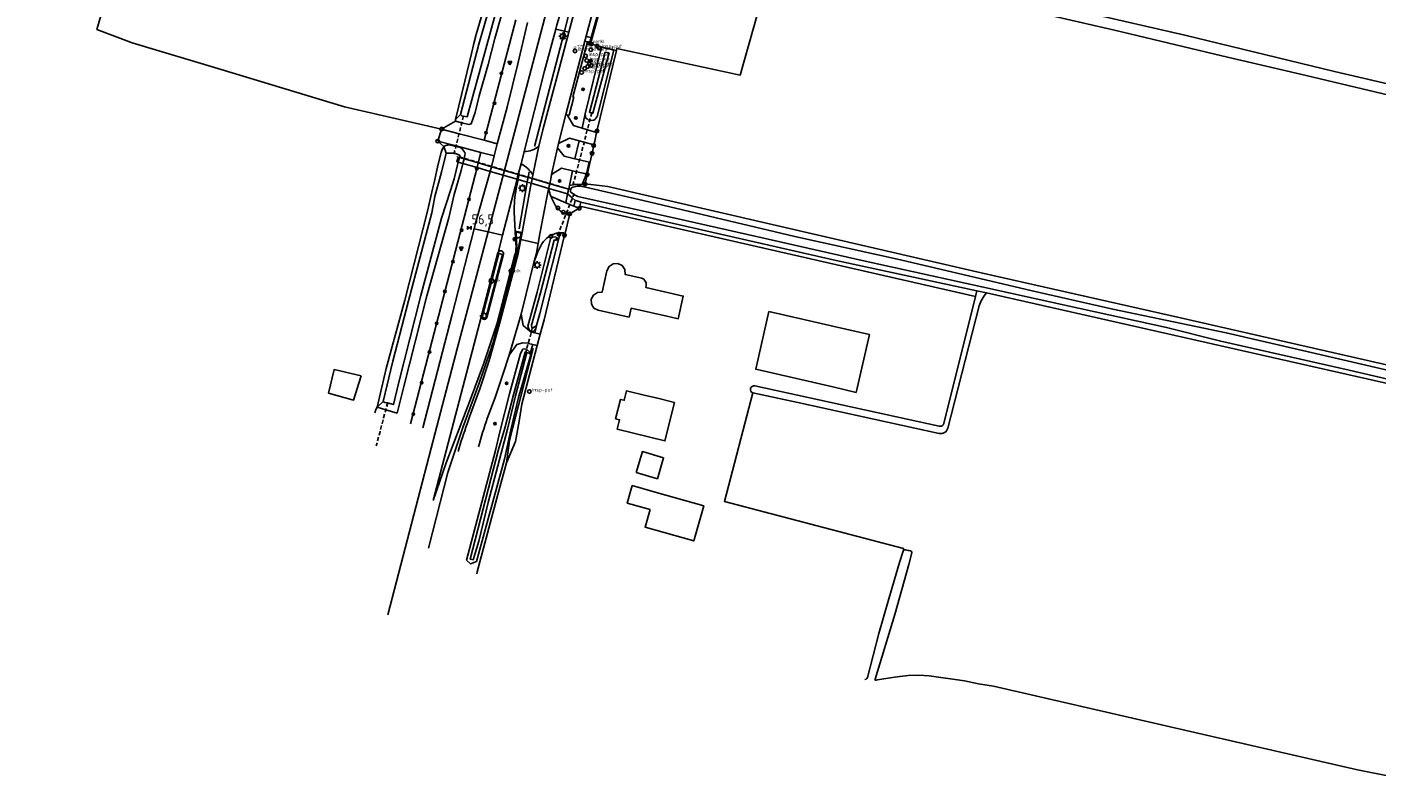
# Model space of a CAD drawing. Header units: metres. Extents: x 155581 to 157790, y 453982 to 460043.
# Tile 1 of 79: x 156520 to 156862, y 453986 to 454177. Entities that reach past the tile are written whole.
import ezdxf

# ---------------------------------------------------------------- set-up
doc = ezdxf.new("R2010")
doc.units = ezdxf.units.M
doc.header["$LTSCALE"] = 4
doc.linetypes.add('STIPPELFIJN', pattern=[0.375, 0.25, -0.125])
doc.layers.get('0').update_dxf_attribs({"linetype": 'CONTINUOUS'})
for name, color, linetype in [('G_BTD', 3, 'CONTINUOUS'), ('G_KWDUPM1', 11, 'ByLayer'), ('G_OTD', 32, 'CONTINUOUS'), ('G_OWG', 6, 'CONTINUOUS'), ('G_OWT', 6, 'CONTINUOUS'), ('G_PND', 1, 'CONTINUOUS'), ('G_WGD', 7, 'CONTINUOUS'), ('G_WGI', 1, 'CONTINUOUS'), ('G_WTD', 5, 'CONTINUOUS'), ('LKWDUP', 5, 'CONTINUOUS'), ('LSHD', 3, 'CONTINUOUS'), ('LVGO', 3, 'CONTINUOUS'), ('PPALHM', 10, 'CONTINUOUS'), ('PVGO', 102, 'CONTINUOUS')]:
    doc.layers.add(name, color=color, linetype=linetype)
for name, color, linetype, true_color in [('PBRD', 7, 'CONTINUOUS', 0xbd2877), ('PPAL', 7, 'CONTINUOUS', 0xbd2877), ('PPUT', 7, 'CONTINUOUS', 0xbd2877)]:
    doc.layers.add(name, color=color, linetype=linetype, true_color=true_color)
doc.styles.add('ISO', font='ISO')
doc.styles.get("Standard").update_dxf_attribs({"font": 'ISO'})
doc.linetypes.add('HAAG', pattern='A,0.25,-0.25,[151,BLOK.SHX,S=0.25,R=0,X=0,Y=0],-0.25,0.25', length=1)

# ---------------------------------------------------------------- blocks, each defined once
blk = doc.blocks.new('boom')
at = {"color": 0}
for radius in [0.315, 0.225, 0.135]:
    blk.add_circle((0, 0), radius, dxfattribs=at)
blk = doc.blocks.new('klok')
at = {"color": 0}
blk.add_circle((0, 0), 0.45, dxfattribs=at)
at = {"style": 'ISO'}
blk.add_attdef('KLOK', (0.7, 0), '', height=0.9, dxfattribs=at)
blk = doc.blocks.new('verkeersteller')
at = {"color": 0}
blk.add_circle((0, 0), 0.45, dxfattribs=at)
blk = doc.blocks.new('waterleidingput')
at = {"linetype": 'ByBlock', "lineweight": -2}
h = blk.add_hatch(color=0, dxfattribs=at)
h.dxf.hatch_style = 1
edge = h.paths.add_edge_path()
edge.add_spline(control_points=[(0.44, 0), (0.44, 0.04), (0.43, 0.09), (0.36, 0.2), (0.28, 0.26), (0.09, 0.32), (-0.02, 0.33), (-0.22, 0.29), (-0.31, 0.24), (-0.42, 0.12), (-0.44, 0.06), (-0.44, -0.06), (-0.42, -0.12), (-0.33, -0.22), (-0.28, -0.26), (-0.1, -0.33), (0.04, -0.33), (0.27, -0.27), (0.37, -0.2), (0.43, -0.08), (0.44, -0.04), (0.44, 0)], knot_values=[0, 0, 0, 0, 0.380029, 0.380029, 1.118666, 1.118666, 1.857303, 1.857303, 2.59594, 2.59594, 3.13294, 3.13294, 3.66994, 3.66994, 4.20694, 4.20694, 5.079565, 5.079565, 5.952189, 5.952189, 6.283185, 6.283185, 6.283185, 6.283185], degree=3, periodic=0)
edge = h.paths.add_edge_path(flags=16)
edge.add_ellipse((0, 0), major_axis=(0.392, 0), ratio=0.689655, start_angle=0, end_angle=360)
h = blk.add_hatch(color=0, dxfattribs=at)
h.dxf.hatch_style = 1
h.paths.add_polyline_path([(-0.05, -0.09, -0.141608), (-0.09, -0.05), (-0.1, -0.09), (-0.17, 0.17), (-0.22, 0.17), (-0.13, -0.17), (-0.08, -0.17)])
at = {"linetype": 'ByBlock', "lineweight": -2, "true_color": 0x104b6e}
h = blk.add_hatch(color=156, dxfattribs=at)
h.dxf.hatch_style = 1
h.paths.add_polyline_path([(0.1, 0, 1), (-0.1, 0, 1)])
at = {"linetype": 'ByBlock', "lineweight": -2}
h = blk.add_hatch(color=0, dxfattribs=at)
h.dxf.hatch_style = 1
h.paths.add_polyline_path([(0.02, 0.17), (-0.03, 0.17), (-0.05, 0.09, -0.269854), (0.05, 0.09)])
h = blk.add_hatch(color=0, dxfattribs=at)
h.dxf.hatch_style = 1
h.paths.add_polyline_path([(0.23, 0.17), (0.17, 0.17), (0.1, -0.09), (0.09, -0.05, -0.141608), (0.05, -0.09), (0.07, -0.17), (0.12, -0.17)])
at = {"color": 0, "linetype": 'ByBlock', "lineweight": -2}
blk.add_attdef('WATERLEIDINGPUT', (0.5, 0.35), '', height=0.5, dxfattribs=at)
blk = doc.blocks.new('brandkraan')
at = {"color": 0}
blk.add_circle((0, 0), 0.45, dxfattribs=at)
at = {"color": 0, "style": 'ISO'}
blk.add_attdef('BRANDKRAAN', (0.7, 0), '', height=0.9, dxfattribs=at)
blk = doc.blocks.new('verklikker')
at = {"color": 0}
blk.add_circle((0, 0), 0.45, dxfattribs=at)
at = {"color": 0, "style": 'ISO'}
blk.add_attdef('VERKLIKKER', (0.7, 0), '', height=0.9, dxfattribs=at)
blk = doc.blocks.new('lichtmast')
at = {"color": 0}
for p, q in [((-0.6, 0), (-1, 0)), ((-0.71, 0.71), (-0.42, 0.42)), ((0, 0.6), (0, 1)), ((0.42, 0.42), (0.71, 0.71)), ((0.6, 0), (1, 0)), ((-0.42, -0.42), (-0.71, -0.71)), ((0, -0.6), (0, -1)), ((0.42, -0.42), (0.71, -0.71))]:
    blk.add_line(p, q, dxfattribs=at)
blk.add_circle((0, 0), 0.6, dxfattribs=at)
blk = doc.blocks.new('aanduidingsbord')
at = {"color": 0}
for p, q in [((-0.81, -0.33), (0, 0)), ((-1.45, -0.5), (-1.01, -0.5))]:
    blk.add_line(p, q, dxfattribs=at)
blk.add_circle((-1.23, -0.5), 0.45, dxfattribs=at)
blk = doc.blocks.new('verkeersbord-pl')
at = {"linetype": 'Continuous'}
blk.add_circle((0, 0), 0.03, dxfattribs=at)
blk = doc.blocks.new('kilometerpaal')
at = {"color": 0}
for p, q in [((-0.44, 0.44), (0.44, -0.44)), ((-0.44, -0.44), (-0.44, 0.44)), ((0.44, 0.44), (-0.44, -0.44)), ((0.44, -0.44), (0.44, 0.44))]:
    blk.add_line(p, q, dxfattribs=at)
at = {"color": 0, "style": 'ISO'}
blk.add_attdef('KILOMETERPAAL', (0.59, 0.87), '', height=2.5, dxfattribs=at)
blk = doc.blocks.new('verkeersbord')
at = {"color": 0}
for p, q in [((0.5, 0.32), (-0.5, 0.32)), ((-0.5, 0.32), (0, -0.6)), ((0, -0.6), (0.5, 0.32))]:
    blk.add_line(p, q, dxfattribs=at)
blk = doc.blocks.new('kolk')
at = {"color": 0}
blk.add_circle((0, 0), 0.6, dxfattribs=at)
at = {"color": 0, "linetype": 'Continuous', "style": 'ISO'}
blk.add_attdef('KOLK', (-0.04, -0.26), '', height=0.8, dxfattribs=at)

msp = doc.modelspace()

# ---------------------------------------------------------------- linework, layer by layer
at = {"layer": 'G_BTD', "linetype": 'Continuous', "transparency": 33554687}
for points in [[(156710.122, 454197.349), (156710.24, 454197.928), (156710.767, 454198.362), (156711.186, 454198.486), (156711.56, 454198.488), (156712.098, 454198.416), (156721.272, 454196.41), (156763.207, 454186.604), (156813.4, 454175.06), (156851.315, 454165.871), (156890.464, 454156.706), (156913.333, 454152.109), (156913.634, 454153.361)], [(156710.052, 454196.491), (156710.178, 454196.191), (156710.534, 454195.927), (156711.032, 454195.699), (156711.777, 454195.455), (156724.358, 454192.829), (156760.188, 454184.479), (156795.556, 454176.322), (156822.709, 454169.822), (156844.111, 454164.85), (156870.411, 454158.576), (156897.848, 454152.095), (156911.246, 454148.977), (156946.239, 454141.368), (156974.401, 454135.174), (157000, 454128.369), (157010.586, 454125.927), (157040.375, 454119.021), (157070.589, 454112.237), (157086.455, 454108.696), (157088.636, 454108.194)], [(156662.958, 454174.461), (156663.153, 454174.415)], [(156625.614, 454146.827), (156624.023, 454148.192)], [(156604.616, 454088.711), (156602.686, 454082.569), (156596.369, 454084.324), (156597.773, 454090.29), (156604.616, 454088.711)], [(156608.101, 454079.311), (156608.335, 454080.216), (156608.694, 454080.733)], [(156742.08, 454044.525), (156742.231, 454044.601), (156742.592, 454044.586), (156743.22, 454044.469), (156743.467, 454044.423), (156743.804, 454044.332), (156744.015, 454044.258), (156744.091, 454044.166), (156744.159, 454043.964), (156744.176, 454043.88), (156743.428, 454040.858), (156739.856, 454028.247), (156734.867, 454011.828), (156734.834, 454011.727), (156734.885, 454011.61), (156734.958, 454011.562), (156735.121, 454011.552), (156735.465, 454011.63), (156739.799, 454012.368), (156743.285, 454012.765), (156745.84, 454012.812), (156748.573, 454012.709), (156757.524, 454011.438), (156761.081, 454010.644), (156764.851, 454010.033), (156808.564, 454000), (156857.083, 453988.864), (156874.224, 453985.518)]]:
    msp.add_lwpolyline(points, dxfattribs=at)
at = {"layer": 'G_KWDUPM1', "transparency": 33554687}
for points in [[(156629.232, 454142.896), (156628.861, 454143.004), (156629.028, 454143.58), (156629.196, 454144.156), (156629.525, 454144.06)], [(156629.525, 454144.06), (156630.707, 454143.717)], [(156630.707, 454143.717), (156634.3, 454142.672)], [(156629.232, 454142.896), (156630.406, 454142.554)], [(156630.406, 454142.554), (156633.998, 454141.509)], [(156633.998, 454141.509), (156637.328, 454140.541)], [(156634.3, 454142.672), (156637.626, 454141.704)], [(156637.328, 454140.541), (156644.128, 454138.564)], [(156637.626, 454141.704), (156644.428, 454139.726)], [(156644.594, 454139.678), (156644.428, 454139.726)], [(156647.956, 454138.7), (156646.925, 454139), (156644.594, 454139.678)], [(156644.128, 454138.564), (156644.419, 454138.479)], [(156644.419, 454138.479), (156646.722, 454137.809), (156647.736, 454137.514)], [(156652.158, 454136.228), (156647.736, 454137.514)], [(156652.408, 454137.405), (156647.956, 454138.7)], [(156656.953, 454134.834), (156652.158, 454136.228)], [(156657.206, 454136.01), (156652.408, 454137.405)]]:
    msp.add_lwpolyline(points, dxfattribs=at)
at = {"layer": 'G_OTD', "linetype": 'Continuous', "transparency": 33554687}
for points in [[(156625.011, 454151.252), (156600.373, 454156.859), (156569.122, 454166.391), (156546.626, 454173.154), (156537.658, 454176.529), (156543.911, 454197.934), (156519.943, 454204.53), (156526.261, 454224.214), (156522.709, 454225.453), (156526.304, 454235.759)], [(156663.153, 454174.415), (156667.163, 454188.825), (156667.649, 454190.584), (156669.479, 454197.326), (156669.286, 454197.378)], [(156669.311, 454171.198), (156669.453, 454171.685), (156700.655, 454164.92), (156709.481, 454196.05), (156710.052, 454196.491)], [(156663.153, 454174.415), (156662.808, 454173.175)], [(156730.032, 454084.518), (156724.125, 454085.891), (156704.614, 454090.39), (156704.79, 454091.154), (156707.983, 454105.001), (156727.465, 454100.568), (156733.439, 454099.18), (156730.032, 454084.518)], [(156633.953, 454038.563), (156634.068, 454038.998), (156639.259, 454058.628), (156641.494, 454066.703), (156643.748, 454072.057), (156644.695, 454077.212), (156645.365, 454081.52), (156649.268, 454096.419)], [(156703.89, 454084.39), (156696.704, 454056.903), (156742.074, 454044.913), (156742.08, 454044.525)], [(156677.839, 454054.806), (156672.068, 454056.448), (156673.33, 454060.882), (156679.101, 454059.24), (156691.442, 454055.728), (156688.919, 454046.861), (156676.578, 454050.373), (156677.839, 454054.806)], [(156732.258, 454011.764), (156732.603, 454011.841), (156732.804, 454011.985), (156732.92, 454012.288), (156735.797, 454023.408), (156738.372, 454032.223), (156741.063, 454041.375), (156741.964, 454044.272), (156742.08, 454044.525)]]:
    msp.add_lwpolyline(points, dxfattribs=at)
at = {"layer": 'G_OWG', "linetype": 'Continuous', "transparency": 33554687}
for points in [[(156666.97, 454188.878), (156662.958, 454174.461)], [(156635.784, 454148.415), (156643.802, 454178.982)], [(156653.936, 454176.59), (156656.163, 454176.064), (156657.278, 454175.801)], [(156662.958, 454174.461), (156662.113, 454174.66), (156661.622, 454174.776)], [(156662.958, 454174.461), (156662.615, 454173.228)], [(156662.021, 454173.391), (156658.302, 454159.416), (156658.501, 454159.377), (156657.308, 454154.793), (156656.8, 454154.901)], [(156662.021, 454173.391), (156661.302, 454173.573)], [(156662.615, 454173.228), (156662.021, 454173.391)], [(156662.808, 454173.175), (156662.615, 454173.228)], [(156665.559, 454172.079), (156664.837, 454172.249), (156664.431, 454172.362), (156662.97, 454172.833), (156662.976, 454173.142), (156662.808, 454173.175)], [(156664.298, 454150.372), (156664.381, 454150.747), (156669.311, 454171.198)], [(156665.559, 454172.079), (156665.543, 454172.024)], [(156669.311, 454171.198), (156665.559, 454172.079)], [(156628.553, 454153.297), (156625.011, 454151.252)], [(156656.8, 454154.901), (156656.49, 454154.967)], [(156660.612, 454151.517), (156658.417, 454152.2), (156656.8, 454154.901)], [(156661.402, 454155.104), (156660.612, 454151.518), (156660.612, 454151.517)], [(156664.298, 454150.372), (156661.958, 454151.099), (156660.612, 454151.517)], [(156664.298, 454150.372), (156663.821, 454148.23)], [(156659.893, 454148.253), (156657.456, 454148.935), (156654.6, 454147.615)], [(156659.893, 454148.253), (156658.809, 454143.716)], [(156663.821, 454148.23), (156663.563, 454147.226), (156661.131, 454147.906), (156659.893, 454148.253)], [(156661.408, 454137.389), (156661.917, 454139.714), (156663.153, 454145.115), (156663.568, 454147.095), (156663.821, 454148.23)], [(156634.3, 454142.672), (156634.997, 454145.357)], [(156617.113, 454076.516), (156633.998, 454141.509)], [(156633.998, 454141.509), (156634.3, 454142.672)], [(156658.216, 454140.684), (156657.408, 454136.948)], [(156661.742, 454139.88), (156660.602, 454137.194)], [(156652.746, 454134.134), (156656.498, 454132.581)], [(156656.953, 454134.834), (156656.498, 454132.581)], [(156658.89, 454133.163), (156658.507, 454131.751)], [(156658.507, 454131.751), (156657.5, 454132.167), (156656.498, 454132.581)], [(156659.913, 454131.169), (156657.481, 454129.777), (156657.399, 454129.439)], [(156658.507, 454131.751), (156659.913, 454131.169)], [(156659.913, 454131.169), (156660.059, 454131.734)], [(156660.059, 454131.734), (156660.317, 454132.736)], [(156660.059, 454131.734), (156760.308, 454108.786)], [(156645.418, 454125.026), (156643.672, 454125.345)], [(156639.716, 454101.877), (156639.077, 454102.035)], [(156647.454, 454094.359), (156648.152, 454096.683)]]:
    msp.add_lwpolyline(points, dxfattribs=at)
at = {"layer": 'G_OWT', "linetype": 'Continuous', "transparency": 33554687}
for points in [[(156635.446, 454180.954), (156633.749, 454175.247), (156633.216, 454172.976), (156632.598, 454170.445), (156631.017, 454163.744), (156628.525, 454153.646)], [(156640.081, 454179.86), (156638.538, 454174.2), (156636.824, 454167.607), (156634.558, 454159.643), (156633.504, 454155.473), (156632.474, 454152.552), (156631.947, 454152.391), (156630.141, 454152.873), (156628.553, 454153.297)], [(156665.543, 454172.024), (156668.624, 454171.241), (156664.42, 454154.48), (156664.208, 454154.075), (156663.904, 454153.779), (156663.558, 454153.542), (156663.099, 454153.452), (156662.658, 454153.472), (156662.578, 454153.494), (156662.185, 454153.602), (156661.87, 454153.815), (156661.554, 454154.058), (156661.446, 454154.456), (156661.402, 454155.104)], [(156665.543, 454172.024), (156661.402, 454155.104)], [(156628.525, 454153.646), (156629.829, 454154.974)], [(156628.553, 454153.297), (156628.525, 454153.646)], [(156625.614, 454146.827), (156625.371, 454146.482), (156625.207, 454146.219), (156625.065, 454145.806), (156624.905, 454145.343), (156624.053, 454142.027), (156623.196, 454138.03), (156622.687, 454136.05), (156621.399, 454130.425), (156615.662, 454107.85), (156610.98, 454090.534), (156608.694, 454080.733)], [(156630.707, 454143.717), (156630.939, 454144.613), (156630.951, 454145.004), (156630.874, 454145.322), (156630.686, 454145.677), (156630.388, 454146.021), (156630.162, 454146.306), (156629.686, 454146.545), (156628.627, 454146.835), (156627.319, 454147.194), (156627.038, 454147.228), (156626.598, 454147.208), (156626.239, 454147.151), (156625.951, 454147.015), (156625.614, 454146.827)], [(156626.201, 454145.131), (156625.614, 454146.827)], [(156630.406, 454142.554), (156630.556, 454143.136), (156630.707, 454143.717)], [(156630.406, 454142.554), (156629.929, 454140.714), (156628.184, 454134.66), (156626.861, 454128.774), (156621.304, 454108.974), (156615.468, 454086.009), (156613.728, 454079.26), (156610.857, 454080.1), (156608.694, 454080.733)], [(156657.408, 454136.948), (156657.22, 454136.075)], [(156657.408, 454136.948), (156658.339, 454137.122), (156658.615, 454137.174), (156659.495, 454137.243), (156660.166, 454137.218), (156660.602, 454137.194)], [(156660.602, 454137.194), (156660.948, 454137.175), (156661.364, 454137.184), (156661.395, 454137.33), (156661.408, 454137.389)], [(156661.408, 454137.389), (156667.137, 454136.741), (156761.772, 454114.797), (156812.301, 454103.408), (156907.784, 454081.632), (156909.378, 454081.273)], [(156656.953, 454134.834), (156657.079, 454135.422), (156657.206, 454136.01)], [(156658.89, 454133.163), (156658.136, 454133.813), (156656.953, 454134.834)], [(156657.206, 454136.01), (156657.22, 454136.075)], [(156657.22, 454136.075), (156657.754, 454135.948)], [(156660.317, 454132.736), (156659.059, 454133.112), (156658.89, 454133.163)], [(156660.317, 454132.736), (156676.744, 454128.887), (156724.987, 454117.965), (156760.678, 454110.27)], [(156654.657, 454123.165), (156654.218, 454123.679), (156653.995, 454123.939), (156652.729, 454123.789), (156649.207, 454109.911), (156646.872, 454101.289), (156647.205, 454100.35), (156647.745, 454099.914), (156647.783, 454099.917), (156648.358, 454099.969), (156648.903, 454100.727)], [(156650.018, 454099.279), (156650.994, 454102.888), (156656.162, 454124.332), (156656.3, 454124.901)], [(156655.075, 454124.961), (156654.657, 454123.165)], [(156763.114, 454109.72), (156900.208, 454078.76), (156906.179, 454077.124)], [(156648.903, 454100.727), (156648.638, 454099.606)], [(156649.092, 454101.446), (156648.903, 454100.727)], [(156633.854, 454041.667), (156632.357, 454041.06), (156631.309, 454041.967), (156638.672, 454069.828), (156639.807, 454074.516), (156642.206, 454084.114), (156645.004, 454094.373), (156645.587, 454095.449), (156646.447, 454095.541), (156646.552, 454095.453), (156647.399, 454094.74), (156647.454, 454094.359)], [(156633.854, 454041.667), (156640.952, 454067.628), (156642.542, 454075.06), (156644.519, 454083.264), (156647.542, 454093.755), (156647.454, 454094.359)], [(156647.454, 454094.359), (156646.588, 454094.594)], [(156610.176, 454082.221), (156608.694, 454080.733)]]:
    msp.add_lwpolyline(points, dxfattribs=at)
at = {"layer": 'G_PND', "linetype": 'Continuous', "transparency": 33554687}
for points in [[(156668.463, 454117.136), (156667.445, 454116.46), (156666.903, 454115.364), (156665.693, 454109.88), (156664.49, 454109.827), (156663.475, 454109.18), (156662.918, 454108.113), (156662.968, 454106.91), (156663.612, 454105.893), (156664.677, 454105.333), (156672.539, 454103.588), (156673.037, 454105.84), (156682.825, 454103.675), (156685.002, 454103.193), (156686.27, 454108.921), (156676.784, 454111.078), (156676.882, 454111.636), (156676.814, 454112.244), (156676.612, 454112.687), (156676.245, 454113.174), (156675.737, 454113.466), (156671.509, 454114.416), (156671.444, 454115.637), (156670.775, 454116.66), (156669.683, 454117.209), (156668.463, 454117.136)], [(156683.998, 454081.994), (156681.625, 454072.219), (156669.507, 454075.161), (156670.097, 454077.59), (156670.077, 454077.595), (156669.115, 454077.828), (156670.309, 454082.744), (156671.234, 454082.519), (156671.29, 454082.505), (156671.88, 454084.935), (156676.694, 454083.767), (156679.361, 454083.119), (156683.998, 454081.994)], [(156674.343, 454064.183), (156675.89, 454069.515), (156681.269, 454067.954), (156679.721, 454062.622), (156674.343, 454064.183)]]:
    msp.add_lwpolyline(points, dxfattribs=at)
at = {"layer": 'G_WGD', "linetype": 'Continuous', "transparency": 33554687}
for points in [[(156636.793, 454125.18), (156637.038, 454126.111), (156647.261, 454164.706), (156655.008, 454194.079), (156659.619, 454210.379)], [(156661.622, 454174.776), (156669.897, 454205.852), (156671.12, 454208.698)], [(156655.832, 454182.877), (156654.223, 454177.665), (156653.936, 454176.59)], [(156639.079, 454147.547), (156641.668, 454156.798), (156644.371, 454167.77), (156646.775, 454178.28)], [(156658.541, 454180.52), (156657.278, 454175.801)], [(156653.936, 454176.59), (156651.121, 454166.025), (156645.975, 454145.569)], [(156657.278, 454175.801), (156654.886, 454166.861), (156650.65, 454151.052), (156649.638, 454146.898)], [(156661.302, 454173.573), (156661.622, 454174.776)], [(156656.49, 454154.967), (156661.302, 454173.573)], [(156654.6, 454147.615), (156656.49, 454154.967)], [(156625.011, 454151.252), (156624.023, 454148.192)], [(156625.011, 454151.252), (156629.442, 454150.085), (156635.784, 454148.415)], [(156634.997, 454145.357), (156628.666, 454146.992), (156624.023, 454148.192)], [(156635.784, 454148.415), (156639.079, 454147.547)], [(156639.079, 454147.547), (156638.342, 454144.493)], [(156649.638, 454146.898), (156648.12, 454139.586)], [(156652.9, 454139.721), (156654.343, 454146.539)], [(156654.343, 454146.539), (156654.6, 454147.615)], [(156658.809, 454143.716), (156656.062, 454144.379), (156654.343, 454146.539)], [(156634.997, 454145.357), (156638.342, 454144.493)], [(156637.719, 454142.064), (156638.342, 454144.493)], [(156645.975, 454145.569), (156645.154, 454142.43)], [(156661.742, 454139.88), (156662.374, 454142.855), (156659.974, 454143.435), (156658.809, 454143.716)], [(156633.25, 454125.986), (156633.608, 454127.382), (156636.926, 454138.976), (156637.328, 454140.541)], [(156637.328, 454140.541), (156637.477, 454141.123), (156637.626, 454141.704)], [(156637.626, 454141.704), (156637.719, 454142.064)], [(156644.428, 454139.726), (156644.278, 454139.145), (156644.128, 454138.564)], [(156644.594, 454139.678), (156644.602, 454139.364), (156644.541, 454139.068), (156644.419, 454138.479)], [(156644.428, 454139.726), (156644.577, 454140.304)], [(156645.154, 454142.43), (156644.577, 454140.304)], [(156644.594, 454139.678), (156644.577, 454140.304)], [(156647.956, 454138.7), (156648.12, 454139.586)], [(156652.9, 454139.721), (156652.666, 454138.62)], [(156658.216, 454140.684), (156655.379, 454141.331), (156652.9, 454139.721)], [(156661.742, 454139.88), (156659.203, 454140.459), (156658.216, 454140.684)], [(156640.463, 454124.345), (156644.128, 454138.564)], [(156644.419, 454138.479), (156643.935, 454136.137)], [(156645.418, 454125.026), (156647.736, 454137.514)], [(156647.736, 454137.514), (156647.846, 454138.107), (156647.956, 454138.7)], [(156652.158, 454136.228), (156652.114, 454136.023)], [(156652.408, 454137.405), (156652.283, 454136.817), (156652.158, 454136.228)], [(156652.666, 454138.62), (156652.408, 454137.405)], [(156652.114, 454136.023), (156651.583, 454133.522), (156649.931, 454124.666), (156649.492, 454122.291)], [(156643.672, 454125.345), (156643.421, 454130.185)], [(156656.3, 454124.901), (156657.399, 454129.439)], [(156657.399, 454129.439), (156657.04, 454129.522)], [(156620.223, 454075.552), (156627.675, 454104.265), (156633.25, 454125.986)], [(156633.25, 454125.986), (156636.793, 454125.18)], [(156611.408, 454028.158), (156622.405, 454070.361), (156629.072, 454095.873), (156636.793, 454125.18)], [(156636.793, 454125.18), (156640.463, 454124.345)], [(156639.313, 454119.884), (156640.463, 454124.345)], [(156639.716, 454101.877), (156644.407, 454119.713), (156644.68, 454121.047), (156645.096, 454123.291)], [(156643.672, 454125.345), (156643.763, 454123.594)], [(156643.763, 454123.594), (156643.882, 454121.295)], [(156645.096, 454123.291), (156645.418, 454125.026)], [(156645.096, 454123.291), (156649.492, 454122.291)], [(156639.313, 454119.884), (156639.309, 454119.87), (156639.305, 454119.855), (156635.114, 454103.883)], [(156636.485, 454103.483), (156640.672, 454119.531)], [(156639.077, 454102.035), (156643.604, 454119.358)], [(156649.492, 454122.291), (156649.485, 454122.252), (156649.04, 454119.838), (156648.41, 454117.396)], [(156648.41, 454117.396), (156646.433, 454109.488), (156645.147, 454104.305)], [(156622.892, 454057.103), (156635.114, 454103.883)], [(156639.077, 454102.035), (156635.669, 454091.702), (156632.297, 454082.834), (156626.143, 454066.695), (156622.892, 454057.103)], [(156642.135, 454093.979), (156645.147, 454104.305)], [(156648.638, 454099.606), (156647.755, 454099.815), (156647.728, 454099.821), (156645.702, 454101.475), (156645.147, 454104.305)], [(156639.716, 454101.877), (156637.044, 454092.585), (156634.663, 454085.381), (156632.089, 454078.341), (156631.457, 454076.547)], [(156650.018, 454099.279), (156648.638, 454099.606)], [(156650.018, 454099.279), (156649.268, 454096.419)], [(156642.135, 454093.979), (156644.076, 454096.639), (156645.561, 454097.063), (156646.965, 454096.953), (156647.036, 454096.947), (156648.152, 454096.683)], [(156648.152, 454096.683), (156649.268, 454096.419)], [(156642.135, 454093.979), (156640.627, 454089.291), (156639.154, 454084.955), (156638.558, 454083.214), (156636.598, 454077.917)]]:
    msp.add_lwpolyline(points, dxfattribs=at)
for points in [[(156645.975, 454145.569, 0.1674011), (156649.638, 454146.898)], [(156645.154, 454142.43, -0.1566225), (156648.12, 454139.586)], [(156643.935, 454136.137, 0.058467), (156643.421, 454130.185)], [(156652.114, 454136.023, 0.0306396), (156652.746, 454134.134)], [(156652.746, 454134.134, 0.0223102), (156653.347, 454132.822)], [(156653.347, 454132.822, 0.2115009), (156656.54, 454129.684)], [(156656.54, 454129.684, 0.0240657), (156657.04, 454129.522)], [(156648.41, 454117.396, -0.0819683), (156650.855, 454122.755)], [(156650.855, 454122.755, -0.1984885), (156654.701, 454124.928)], [(156655.075, 454124.961, 0.0190404), (156654.701, 454124.928)], [(156656.3, 454124.901, 0.0536854), (156655.075, 454124.961)], [(156640.672, 454119.531, 0.9765092), (156639.313, 454119.884)], [(156643.604, 454119.358, 0.048493), (156643.882, 454121.295)], [(156636.485, 454103.483, -0.9348814), (156635.114, 454103.883)], [(156629.213, 454069.569, -0.0132016), (156631.457, 454076.547)], [(156636.598, 454077.917, 0.0204573), (156634.354, 454070.681)]]:
    msp.add_lwpolyline(points, format="xyb", dxfattribs=at)
at = {"layer": 'G_WGI', "linetype": 'Continuous', "transparency": 33554687}
for points in [[(156644.081, 454121.276), (156643.885, 454125.103), (156645.185, 454124.865), (156644.483, 454121.083), (156644.212, 454119.759), (156639.573, 454102.118), (156639.322, 454102.181), (156643.799, 454119.314)], [(156635.382, 454103.919), (156639.52, 454119.691), (156640.404, 454119.494), (156636.272, 454103.657)]]:
    msp.add_lwpolyline(points, dxfattribs=at)
for points in [[(156643.799, 454119.314, 0.0489442), (156644.081, 454121.276)], [(156636.272, 454103.657, -0.935159), (156635.382, 454103.919)]]:
    msp.add_lwpolyline(points, format="xyb", dxfattribs=at)
at = {"layer": 'G_WTD', "linetype": 'Continuous', "transparency": 33554687}
for points in [[(156636.753, 454180.645), (156634.453, 454172.743), (156629.829, 454154.974)], [(156629.829, 454154.974), (156630.138, 454154.601), (156630.557, 454154.53), (156631.454, 454154.379), (156638.561, 454180.219)], [(156666.451, 454170.734), (156667.457, 454170.536), (156663.312, 454155.265), (156663.055, 454155.335), (156662.526, 454155.478), (156666.451, 454170.734)], [(156626.201, 454145.131), (156624.971, 454140.307), (156623.327, 454134.155), (156622.522, 454130.064), (156616.653, 454107.688), (156612.692, 454092.403), (156610.176, 454082.221)], [(156629.525, 454144.06), (156629.657, 454144.586), (156629.173, 454144.785), (156628.516, 454145.051), (156628.191, 454145.095), (156627.883, 454145.137), (156627.372, 454145.166), (156626.201, 454145.131)], [(156629.232, 454142.896), (156629.379, 454143.478), (156629.525, 454144.06)], [(156610.176, 454082.221), (156610.645, 454081.995), (156611.315, 454081.83), (156612.803, 454081.428), (156614.135, 454087.111), (156619.745, 454109.061), (156625.004, 454128.672), (156627.302, 454135.66), (156628.16, 454138.627), (156629.232, 454142.896)], [(156657.754, 454135.948), (156657.793, 454136.074), (156657.942, 454136.377), (156658.269, 454136.52), (156659.429, 454136.757), (156660.244, 454136.797), (156661.444, 454136.52), (156676.121, 454133.116), (156714.516, 454124.027), (156741.336, 454118.082), (156774.714, 454110.215), (156795.157, 454105.575), (156823.854, 454099.619), (156853.446, 454092.751), (156893.827, 454083.403), (156909.112, 454079.987)], [(156657.754, 454135.948), (156657.654, 454135.622), (156657.619, 454135.444), (156657.771, 454135.241), (156658.705, 454134.573), (156659.567, 454134.152), (156686.859, 454128.078), (156710.372, 454122.746), (156731.623, 454117.907), (156761.914, 454111.229), (156782.951, 454106.654), (156808.761, 454100.989), (156822.465, 454097.472), (156855.002, 454090.15), (156881.834, 454083.932), (156906.598, 454078.359), (156907.228, 454078.218)], [(156654.657, 454123.165), (156654.01, 454123.142), (156653.515, 454123.124), (156650.094, 454109.752), (156647.78, 454101.524), (156647.866, 454100.952), (156648.057, 454100.912), (156648.249, 454100.872), (156649.092, 454101.446)], [(156654.657, 454123.165), (156649.896, 454104.499), (156649.092, 454101.446)], [(156760.308, 454108.786), (156760.678, 454110.27)], [(156760.678, 454110.27), (156763.114, 454109.72)], [(156760.308, 454108.786), (156752.303, 454076.667)], [(156753.268, 454075.422), (156761.266, 454106.424)], [(156646.588, 454094.594), (156646.342, 454094.691), (156646.184, 454094.753), (156643.199, 454083.885), (156641.014, 454075.478), (156639.471, 454070.027), (156632.229, 454042.289), (156633.022, 454042.11)], [(156646.588, 454094.594), (156643.73, 454083.648), (156641.748, 454075.231), (156636.772, 454056.599), (156634.407, 454046.817), (156633.022, 454042.11)], [(156751.118, 454075.957), (156704.367, 454086.143)], [(156751.129, 454074.138), (156715.316, 454081.94), (156703.89, 454084.39)]]:
    msp.add_lwpolyline(points, dxfattribs=at)
for points in [[(156763.114, 454109.72, 0.1073407), (156761.266, 454106.424)], [(156704.367, 454086.143, 0.9396542), (156703.89, 454084.39)], [(156752.303, 454076.667, -0.4289259), (156751.118, 454075.957)], [(156751.129, 454074.138, 0.4338352), (156753.268, 454075.422)]]:
    msp.add_lwpolyline(points, format="xyb", dxfattribs=at)
at = {"layer": 'LKWDUP', "linetype": 'STIPPELFIJN', "lineweight": -3, "transparency": 33554687}
for points in [[(156630.569, 454154.58), (156628.102, 454144.742)], [(156663.069, 454155.39), (156658.151, 454136.395)], [(156657.745, 454135.919), (156628.891, 454144.363)], [(156653.912, 454122.888), (156658.57, 454134.935)], [(156648.088, 454101.024), (156646.326, 454094.634)], [(156611.355, 454081.891), (156608.435, 454070.96)], [(156608.777, 454072.237), (156611.315, 454081.83)]]:
    msp.add_lwpolyline(points, dxfattribs=at)
at = {"layer": 'LSHD', "linetype": 'Continuous', "lineweight": -3, "transparency": 33554687}
for points in [[(156657.102, 454179.663), (156656.163, 454176.065)], [(156656.163, 454176.064), (156648.539, 454146.86)], [(156644.704, 454125.944), (156646.722, 454137.809), (156646.823, 454138.405), (156646.925, 454139), (156647.173, 454140.459)], [(156648.903, 454100.727), (156649.092, 454101.446), (156649.896, 454104.499), (156654.657, 454123.165)]]:
    msp.add_lwpolyline(points, dxfattribs=at)
msp.add_lwpolyline([(156639.396, 454101.764, -0.0152748), (156637.156, 454094.436), (156634.545, 454086.886), (156630.378, 454075.63), (156626.62, 454064.23), (156621.662, 454045.027)], format="xyb", dxfattribs=at)
at = {"layer": 'LVGO', "linetype": 'HAAG', "transparency": 33554687}
msp.add_lwpolyline([(156648.243, 454095.635), (156642.192, 454072.357), (156641.494, 454066.703), (156639.259, 454058.628), (156634.068, 454038.998)], dxfattribs=at)

# ---------------------------------------------------------------- block references
at = {"layer": 'PBRD', "transparency": 33554687}
msp.add_blockref('verklikker', (156662.547, 454173.039), dxfattribs=at).add_auto_attribs({'VERKLIKKER': 'verkl '})
for name, p in [('verkeersbord', (156642.326, 454168.103)), ('aanduidingsbord', (156644.812, 454123.859)), ('verkeersbord', (156630.011, 454120.997))]:
    msp.add_blockref(name, p, dxfattribs=at)
at = {"layer": 'PPAL', "transparency": 33554687}
for name, p in [('lichtmast', (156655.72, 454174.76)), ('verkeersteller', (156662.97, 454172.833)), ('verkeersteller', (156664.431, 454172.362)), ('verkeersbord-pl', (156642.326, 454168.103)), ('verkeersteller', (156625.011, 454151.252)), ('verkeersteller', (156664.381, 454150.747)), ('verkeersteller', (156624.023, 454148.192)), ('verkeersteller', (156663.568, 454147.095)), ('verkeersteller', (156663.153, 454145.115)), ('verkeersteller', (156661.917, 454139.714)), ('lichtmast', (156645.474, 454136.274)), ('verkeersteller', (156661.395, 454137.33)), ('verkeersteller', (156654.484, 454131.257)), ('verkeersteller', (156655.84, 454130.18)), ('verkeersteller', (156657.481, 454129.777)), ('verkeersteller', (156659.913, 454131.169)), ('verkeersbord-pl', (156644.812, 454123.859)), ('verkeersteller', (156652.745, 454124.077)), ('verkeersteller', (156654.767, 454124.633)), ('verkeersteller', (156656.162, 454124.332)), ('verkeersbord-pl', (156630.011, 454120.997)), ('lichtmast', (156649.267, 454116.802)), ('lichtmast', (156635.742, 454103.923))]:
    msp.add_blockref(name, p, dxfattribs=at)
at = {"layer": 'PPALHM', "transparency": 33554687}
msp.add_blockref('kilometerpaal', (156632.038, 454126.241), dxfattribs=at).add_auto_attribs({'KILOMETERPAAL': '56,5'})
at = {"layer": 'PPUT', "transparency": 33554687}
for name, p, values in [('waterleidingput', (156658.817, 454171.829), {'WATERLEIDINGPUT': 'WaterLput'}), ('brandkraan', (156658.833, 454171.06), {'BRANDKRAAN': 'Brandkraan'}), ('klok', (156661.531, 454169.781), {'KLOK': 'Insp-put'}), ('klok', (156662.835, 454171.356), {'KLOK': 'Insp-put'}), ('klok', (156664.908, 454171.842), {'KLOK': 'Insp-put'}), ('klok', (156661.266, 454166.594), {'KLOK': 'Insp-put'}), ('klok', (156661.797, 454168.625), {'KLOK': 'Insp-put'}), ('klok', (156662.047, 454167.094), {'KLOK': 'Insp-put'}), ('klok', (156662.453, 454167.75), {'KLOK': 'Insp-put'}), ('klok', (156662.969, 454167.375), {'KLOK': 'Insp-put'}), ('klok', (156660.484, 454165.594), {'KLOK': 'Insp-put'}), ('kolk', (156642.735, 454115.23), {'KOLK': 'Kolk'}), ('kolk', (156637.668, 454112.796), {'KOLK': 'Kolk'}), ('klok', (156647.25, 454084.75), {'KLOK': 'Insp-put'})]:
    msp.add_blockref(name, p, dxfattribs=at).add_auto_attribs(values)
at = {"layer": 'PVGO', "transparency": 33554687}
for p in [(156662.821, 454168.607), (156640.176, 454165.361), (156660.871, 454161.309), (156638.41, 454157.802), (156659.04, 454154.084), (156636.286, 454150.355), (156657.182, 454147.013), (156633.944, 454141.26), (156654.92, 454138.115), (156631.965, 454133.462), (156630.083, 454125.642), (156627.91, 454117.677), (156625.839, 454110.104), (156623.765, 454102.04), (156621.957, 454094.762), (156619.978, 454087.004), (156641.482, 454086.804), (156617.864, 454079.062), (156638.538, 454076.576)]:
    msp.add_blockref('boom', p, dxfattribs=at)

doc.saveas('drawing.dxf')
